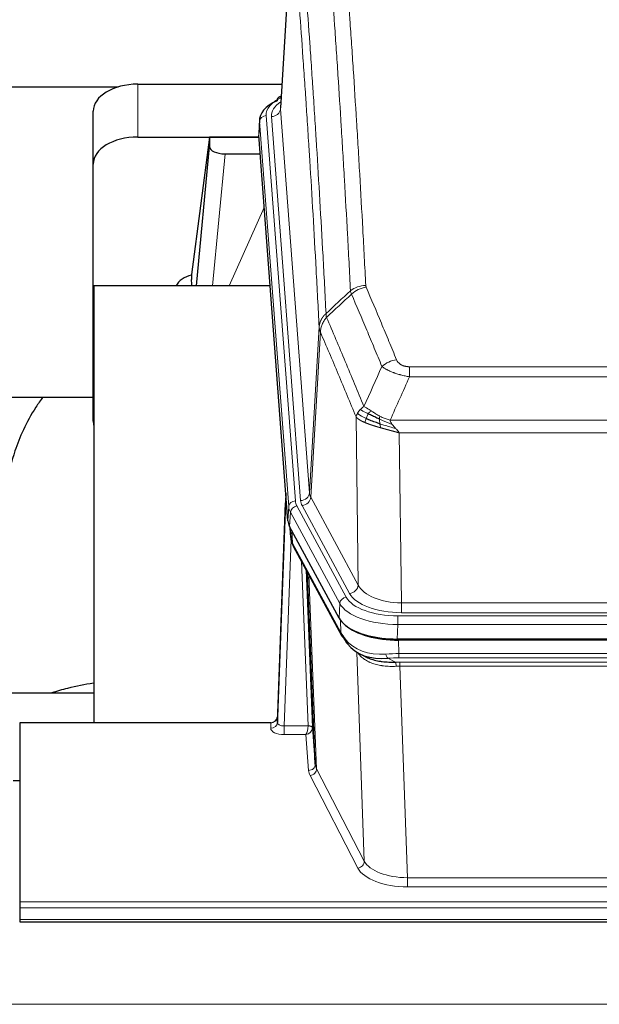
# Model space of a CAD drawing. Header units: inches. Extents: x 0 to 23760, y -13 to 16800.
# Tile 236 of 247: x 19584 to 19845, y 14336 to 14779. Entities that reach past the tile are written whole.
import ezdxf

# ---------------------------------------------------------------- set-up
doc = ezdxf.new("R2010")
doc.units = ezdxf.units.IN
doc.layers.add('254', color=7, linetype='Continuous', true_color=0xffffff)

msp = doc.modelspace()

# ---------------------------------------------------------------- linework, layer by layer
at = {"layer": '254', "color": 2, "linetype": 'Continuous', "lineweight": 25}
for p, q in [((19706.979, 14825.74), (19701.728, 14739.104)), ((19462.636, 14748.499), (19628.82, 14748.499)), ((19637.55, 14749.703), (19702.371, 14749.703)), ((19702.04, 14744.247), (19701.097, 14743.811)), ((19617.55, 14713.727), (19617.55, 14737.529)), ((19692.349, 14733.753), (19691.969, 14727.471)), ((19637.55, 14725.901), (19692.035, 14725.901)), ((19669.86, 14725.811), (19661.812, 14664.026)), ((19692.043, 14725.811), (19669.86, 14725.811)), ((19669.86, 14725.811), (19669.86, 14721.58)), ((19705.092, 14553.234), (19691.975, 14726.688)), ((19663.95, 14658.924), (19669.86, 14721.58)), ((19676.834, 14718.36), (19692.604, 14718.36)), ((19617.55, 14598.073), (19617.55, 14713.727)), ((19661.811, 14664.019), (19661.812, 14664.026)), ((19661.811, 14664.019), (19661.811, 14661.834)), ((19617.837, 14658.924), (19617.837, 14462.356)), ((19697.106, 14658.924), (19617.837, 14658.924)), ((19545.799, 14608.845), (19617.544, 14608.845)), ((19704.156, 14565.615), (19700.398, 14464.977)), ((19700.387, 14462.44), (19704.076, 14561.222)), ((19728.131, 14509.442), (19705.877, 14550.657)), ((19706.005, 14550.42), (19706.368, 14545.618)), ((19706.361, 14545.731), (19706.191, 14550.075)), ((19706.361, 14545.731), (19706.368, 14545.618)), ((19707.506, 14541.822), (19729.253, 14501.547)), ((19717.412, 14443.611), (19713.985, 14529.822)), ((19970.7, 14500.004), (19754.293, 14500.004)), ((19970.108, 14499.522), (19754.885, 14499.522)), ((19737.394, 14493.37), (19740.138, 14491.984)), ((19617.834, 14475.695), (19545.838, 14475.695)), ((19700.398, 14464.977), (19700.387, 14462.44)), ((19584.497, 14462.355), (19584.497, 14381.72)), ((19697.399, 14462.355), (19584.497, 14462.355)), ((19716.184, 14460.229), (19717.412, 14443.611)), ((19584.497, 14436.157), (19581.497, 14436.157)), ((19584.497, 14381.72), (19584.497, 14378.986)), ((19584.497, 14378.986), (19584.497, 14373.738)), ((19584.497, 14373.738), (19584.497, 14372.723)), ((19584.497, 14372.723), (20141.497, 14372.723))]:
    msp.add_line(p, q, dxfattribs=at)
at = {"layer": '254', "color": 110, "linetype": 'Continuous', "lineweight": 13}
for p, q in [((19706.981, 14825.118), (19701.733, 14738.529)), ((19637.55, 14725.901), (19637.55, 14749.703)), ((19701.733, 14738.529), (19714.799, 14565.756)), ((19695.349, 14735.537), (19708.46, 14562.177)), ((19697.741, 14735.102), (19710.807, 14562.329)), ((19692.355, 14732.967), (19691.975, 14726.688)), ((19705.466, 14559.607), (19692.355, 14732.967)), ((19676.834, 14718.36), (19671.227, 14658.924)), ((19678.639, 14658.924), (19694.435, 14694.147)), ((19714.799, 14565.756), (19719.176, 14640.432)), ((19719.732, 14638.098), (19715.38, 14563.846)), ((19759.825, 14622.551), (19965.168, 14622.551)), ((19759.825, 14617.988), (19759.825, 14622.551)), ((19965.168, 14617.988), (19759.825, 14617.988)), ((19736.732, 14524.303), (19735.775, 14599.954)), ((19751.094, 14598.508), (19973.899, 14598.508)), ((19969.787, 14592.764), (19755.207, 14592.764)), ((19755.207, 14592.764), (19756.175, 14516.268)), ((19715.38, 14563.846), (19736.732, 14524.303)), ((19705.092, 14553.234), (19705.466, 14559.607)), ((19706.25, 14557.029), (19705.877, 14550.657)), ((19728.424, 14515.964), (19706.25, 14557.029)), ((19709.157, 14559.886), (19731.331, 14518.82)), ((19732.856, 14520.495), (19711.505, 14560.038)), ((19706.007, 14550.415), (19706.361, 14545.731)), ((19706.928, 14548.71), (19707.146, 14543.152)), ((19706.511, 14544.76), (19703.38, 14460.908)), ((19707.146, 14543.152), (19728.894, 14502.877)), ((19714.186, 14460.995), (19711.164, 14535.047)), ((19713.291, 14531.107), (19716.184, 14460.229)), ((19714.53, 14528.812), (19717.998, 14441.601)), ((19728.131, 14509.442), (19728.424, 14515.964)), ((19756.175, 14516.268), (19968.818, 14516.268)), ((19756.175, 14511.854), (19756.175, 14516.268)), ((19728.894, 14502.877), (19728.717, 14508.512)), ((19754.586, 14510.431), (19970.407, 14510.431)), ((19754.586, 14506.525), (19754.586, 14510.431)), ((19968.818, 14511.854), (19756.175, 14511.854)), ((19754.586, 14506.525), (19754.293, 14500.004)), ((19970.407, 14506.525), (19754.586, 14506.525)), ((19754.885, 14499.522), (19755.076, 14493.431)), ((19739.483, 14399.986), (19736.047, 14494.126)), ((19750.052, 14491.337), (19753.505, 14489.592)), ((19755.076, 14491.566), (19755.076, 14493.431)), ((19755.076, 14493.431), (19969.917, 14493.431)), ((19969.917, 14491.566), (19755.076, 14491.566)), ((19755.418, 14487.758), (19755.418, 14489.623)), ((19755.418, 14489.623), (19969.575, 14489.623)), ((19755.418, 14487.758), (19758.892, 14392.582)), ((19969.575, 14487.758), (19755.418, 14487.758)), ((19697.389, 14459.907), (19697.399, 14462.355)), ((19703.38, 14460.908), (19703.38, 14456.993)), ((19703.38, 14460.908), (19714.185, 14460.908)), ((19703.38, 14456.993), (19713.222, 14456.993)), ((19714.416, 14440.845), (19713.222, 14456.993)), ((19717.998, 14441.601), (19739.483, 14399.986)), ((19736.574, 14396.923), (19715.089, 14438.538)), ((19758.892, 14392.582), (19966.102, 14392.582)), ((19758.892, 14392.582), (19758.892, 14388.481)), ((19966.102, 14388.481), (19758.892, 14388.481)), ((19584.497, 14381.72), (20141.497, 14381.72)), ((19584.497, 14378.986), (20141.497, 14378.986)), ((19584.497, 14373.738), (20141.497, 14373.738)), ((15118.997, 14335.609), (20343.997, 14335.609))]:
    msp.add_line(p, q, dxfattribs=at)
at = {"layer": '254', "color": 2, "linetype": 'Continuous', "lineweight": 25}
for centre, major_axis, ratio, start_param, end_param in [((19637.55, 14737.529), (-20, 0), 0.608706, 4.712389, 6.2831853), ((19702.354, 14741.087), (1.258, -2.724), 0.6272114, 3.1415983, 4.0254232), ((19719.369, 14733.25), (-27.03, 0.194), 0.4633579, 5.502135, 6.3212481), ((19637.55, 14713.727), (-20, 0), 0.608706, 4.712389, 6.2831853), ((19676.887, 14721.605), (7.027, 0.031), 0.4617281, 3.1395348, 4.7027345), ((19664.691, 14656.845), (10.208, 0), 0.7029015, 1.8567446, 2.8477011), ((19664.691, 14465.451), (-10.152, 515.136), 0.0020796, 5.0973651, 5.1034691), ((19637.55, 14598.073), (-20, 0), 0.608706, 0, 0.1694742), ((19732.113, 14553.673), (27.037, 0.006), 0.4611335, 3.1763491, 3.3855005), ((19734.156, 14525.943), (-27.174, 22.247), 0.2659529, 0.2482944, 0.2802745), ((19733.006, 14555.219), (26.161, 11.46), 0.4493681, 3.0159633, 3.1613144), ((19710.859, 14544.043), (3.584, 1.776), 0.8816114, 2.7716102, 3.1419462), ((19754.351, 14512.488), (27.023, 0.034), 0.4619935, 3.3853572, 3.670307), ((19754.911, 14511.997), (27.01, 0.015), 0.4618579, 3.6271853, 4.7111791), ((19754.351, 14512.488), (27.023, 0.034), 0.4619935, 3.670307, 4.7096668), ((19755.725, 14485.997), (-27.355, 20.182), 0.1876908, 0.3765826, 0.5974134), ((19732.773, 14503.447), (3.52, 1.9), 0.8606628, 3.1415888, 3.5094104), ((19753.029, 14483.135), (-23.434, 19.972), 0.1471226, 0.3626514, 0.5834823), ((19734.549, 14500.765), (3.195, 2.407), 0.6715965, 2.6043549, 3.391291), ((19754.822, 14514.815), (23.359, 16.381), 0.7286412, 3.1732971, 4.057134), ((19697.4, 14465.068), (3, 0.002), 0.9042699, 4.7116987, 6.2488686)]:
    msp.add_ellipse(centre, major_axis=major_axis, ratio=ratio, start_param=start_param, end_param=end_param, dxfattribs=at)
at = {"layer": '254', "color": 110, "linetype": 'Continuous', "lineweight": 13}
for centre, major_axis, ratio, start_param, end_param in [((19719.369, 14735.911), (-24.034, 0.016), 0.461198, 5.4992389, 6.318352), ((19702.354, 14741.087), (1.258, -2.724), 0.6272114, 2.6666598, 3.1415983), ((19721.76, 14735.476), (-24.034, 0.016), 0.461198, 5.6862399, 6.318352), ((19697.741, 14738.65), (3.989, 0.302), 0.8864705, 4.6454478, 6.1638843), ((19695.349, 14732.876), (2.991, 0.226), 0.8864705, 1.5038552, 3.0222916), ((19740.13, 14650.803), (-9.987, -0.512), 0.8285973, 4.6699673, 5.4273767), ((19740.317, 14650.011), (-9.188, -3.948), 0.8056434, 4.3791539, 5.1247913), ((19753.978, 14617.549), (-9.245, -3.812), 0.7933159, 4.3962573, 5.1392153), ((19710.807, 14565.877), (3.989, 0.302), 0.8864705, 4.6454478, 6.1638843), ((19734.825, 14566.267), (20.038, 0.241), 0.4621297, 3.1708089, 3.3799603), ((19704.076, 14559.069), (0.214, 6.443), 0.0117452, 0.5090713, 1.2305416), ((19707.074, 14561.131), (2.998, -0.112), 0.4302668, 3.1576572, 3.7226285), ((19708.46, 14559.516), (2.991, 0.226), 0.8864705, 1.5038552, 3.0222916), ((19732.478, 14562.567), (24.033, 0.005), 0.4611335, 3.1763491, 3.3855005), ((19734.825, 14562.719), (24.033, 0.005), 0.4611335, 3.1763491, 3.3855005), ((19711.505, 14563.586), (3.52, 1.9), 0.8606628, 4.2773553, 5.7957917), ((19732.478, 14559.906), (-27.028, 0.171), 0.4605352, 0.0378207, 0.2469722), ((19709.157, 14557.225), (2.64, 1.425), 0.8606628, 1.1357626, 2.6541991), ((19734.156, 14525.943), (-27.538, 20.422), 0.1820487, 0.3394763, 0.3714566), ((19711.025, 14543.722), (3.52, 1.9), 0.8606628, 2.7414655, 3.1415888), ((19732.856, 14524.043), (3.52, 1.9), 0.8606628, 4.2773553, 5.7957917), ((19756.096, 14526.875), (-20.002, 0.126), 0.5302672, 0.2567917, 1.5781041), ((19731.331, 14516.159), (2.64, 1.425), 0.8606628, 1.1357626, 2.6541991), ((19754.638, 14521.528), (24.02, 0.03), 0.4619935, 3.3853572, 4.7096668), ((19756.096, 14523.327), (-24.002, 0.049), 0.477994, 0.2537759, 1.5750883), ((19754.638, 14518.867), (-27.018, 0.111), 0.4567867, 0.246464, 1.5707737), ((19732.773, 14503.447), (3.52, 1.9), 0.8606628, 2.7414655, 3.1415888), ((19754.822, 14514.815), (25.329, 12.681), 0.6929209, 3.2824386, 4.1662755), ((19755.725, 14485.997), (-27.015, 0.091), 0.2751837, 4.7373543, 4.9581852), ((19750.052, 14495.173), (-0.368, 3.983), 0.2964475, 2.0527062, 2.8396422), ((19755.725, 14482.162), (-23.017, 0.318), 0.4083138, 4.7462544, 4.9670852), ((19756.207, 14479.811), (-24.025, 0.387), 0.4081206, 4.7518286, 4.8316761), ((19753.505, 14485.757), (0.131, -3.998), 0.1099517, 2.0830946, 2.8518059), ((19756.207, 14475.976), (-20.023, 0.877), 0.5868264, 4.777515, 4.8573625), ((19703.392, 14459.907), (6.003, 0.008), 0.4854373, 3.1388974, 4.7096937), ((19697.389, 14462.531), (-3, 0.013), 0.8746179, 1.5745081, 3.1116779), ((19703.392, 14462.531), (3.004, 0.138), 0.5390598, 3.1127167, 4.683513), ((19713.222, 14459.617), (0.506, 2.997), 0.2740591, 3.694004, 5.2037138), ((19713.222, 14459.617), (2.669, 1.608), 0.8008031, 4.262859, 5.7725688), ((19713.186, 14460.964), (-1.001, 0.011), 0.9036677, 3.0924533, 3.1882188), ((19714.185, 14460.047), (1.996, -0.13), 0.4297663, 0.0674602, 1.5988341), ((19714.186, 14460.134), (1.998, 0.082), 0.4302193, 0.0160628, 1.553239), ((19713.186, 14460.103), (2.996, 0.15), 0.8842154, 6.1784611, 6.2742266), ((19714.416, 14443.468), (-2.992, -0.221), 0.8740585, 1.5062672, 3.1117425), ((19715.089, 14441.161), (-2.666, -1.376), 0.8484453, 1.1579292, 2.76165), ((19737.415, 14443.866), (-20.016, 0.121), 0.4848834, 0.0387668, 0.248091), ((19737.415, 14441.242), (-23.014, 0.002), 0.4845187, 0.0358431, 0.2451673), ((19736.574, 14399.547), (-2.666, -1.376), 0.8484453, 1.1579292, 2.76165), ((19758.898, 14399.632), (23.012, 0.004), 0.4845836, 3.3866449, 4.7120269), ((19758.898, 14402.256), (-20.013, 0.104), 0.483363, 0.2476114, 1.5729934)]:
    msp.add_ellipse(centre, major_axis=major_axis, ratio=ratio, start_param=start_param, end_param=end_param, dxfattribs=at)
for points, knots in [([(19728.171, 14841.744), (19728.729, 14835.124), (19729.829, 14821.634), (19731.437, 14800.649), (19732.479, 14786.16), (19733.25, 14775.106), (19733.632, 14769.532), (19734.011, 14763.887), (19734.262, 14760.109), (19734.387, 14758.211), (19735.011, 14748.687), (19735.502, 14740.945), (19736.227, 14729.15), (19736.467, 14725.189), (19736.943, 14717.206), (19737.179, 14713.185), (19737.881, 14701.032), (19738.802, 14684.59), (19739.692, 14667.671), (19740.13, 14659.092)], [0, 0, 0, 0, 0.125, 0.25, 0.375, 0.375, 0.4375, 0.46875, 0.46875, 0.5, 0.5, 0.625, 0.625, 0.6875, 0.6875, 0.75, 0.75, 0.875, 1, 1, 1, 1]), ([(19733.262, 14656.716), (19732.824, 14665.285), (19731.932, 14682.183), (19731.01, 14698.606), (19730.307, 14710.745), (19730.071, 14714.761), (19729.595, 14722.734), (19729.355, 14726.691), (19728.628, 14738.473), (19728.136, 14746.205), (19727.512, 14755.719), (19727.387, 14757.613), (19727.135, 14761.388), (19726.756, 14767.025), (19726.373, 14772.593), (19725.602, 14783.635), (19724.558, 14798.107), (19722.948, 14819.068), (19721.846, 14832.542), (19721.288, 14839.155)], [0, 0, 0, 0, 0.125, 0.25, 0.25, 0.3125, 0.3125, 0.375, 0.375, 0.5, 0.5, 0.53125, 0.53125, 0.5625, 0.625, 0.625, 0.75, 0.875, 1, 1, 1, 1]), ([(19710.036, 14831.734), (19710.608, 14825.043), (19711.735, 14811.401), (19713.38, 14790.159), (19714.447, 14775.48), (19715.235, 14764.276), (19715.626, 14758.626), (19716.078, 14751.949), (19716.27, 14749.069), (19716.398, 14747.145), (19716.462, 14746.181), (19716.781, 14741.351), (19717.161, 14735.508), (19717.599, 14728.607), (19717.785, 14725.632), (19717.909, 14723.645), (19717.971, 14722.65), (19718.527, 14713.672), (19719.5, 14697.464), (19720.911, 14672.412), (19721.819, 14655.216), (19722.265, 14646.494)], [0, 0, 0, 0, 0.125, 0.25, 0.375, 0.375, 0.4375, 0.46875, 0.484375, 0.484375, 0.5, 0.5, 0.5625, 0.59375, 0.609375, 0.609375, 0.625, 0.625, 0.75, 0.875, 1, 1, 1, 1]), ([(19719.176, 14640.432), (19718.731, 14649.126), (19717.825, 14666.268), (19716.418, 14691.242), (19715.448, 14707.4), (19714.894, 14716.351), (19714.832, 14717.343), (19714.708, 14719.324), (19714.522, 14722.29), (19714.086, 14729.17), (19713.707, 14734.995), (19713.389, 14739.811), (19713.325, 14740.772), (19713.198, 14742.69), (19713.006, 14745.562), (19712.555, 14752.219), (19712.165, 14757.853), (19711.379, 14769.023), (19710.316, 14783.66), (19708.675, 14804.841), (19707.551, 14818.445), (19706.981, 14825.118)], [0, 0, 0, 0, 0.125, 0.25, 0.375, 0.375, 0.390625, 0.390625, 0.40625, 0.4375, 0.5, 0.5, 0.515625, 0.515625, 0.53125, 0.5625, 0.625, 0.625, 0.75, 0.875, 1, 1, 1, 1]), ([(19740.317, 14658.297), (19740.261, 14658.428), (19740.218, 14658.56), (19740.155, 14658.825), (19740.136, 14658.958), (19740.13, 14659.092)], [0, 0, 0, 0, 0.5, 0.5, 1, 1, 1, 1]), ([(19740.317, 14658.297), (19742.603, 14652.957), (19744.884, 14647.57), (19748.299, 14639.422), (19749.437, 14636.694), (19751.709, 14631.217), (19752.844, 14628.467), (19753.978, 14625.705)], [0, 0, 0, 0, 0.5, 0.5, 0.75, 0.75, 1, 1, 1, 1]), ([(19747.398, 14622.648), (19746.263, 14625.406), (19745.126, 14628.154), (19742.851, 14633.627), (19741.712, 14636.352), (19738.293, 14644.493), (19736.009, 14649.874), (19733.721, 14655.211)], [0, 0, 0, 0, 0.25, 0.25, 0.5, 0.5, 1, 1, 1, 1]), ([(19719.176, 14640.432), (19719.177, 14640.447), (19719.179, 14640.477), (19719.182, 14640.522), (19719.185, 14640.567), (19719.189, 14640.611), (19719.192, 14640.656), (19719.196, 14640.701), (19719.201, 14640.746), (19719.205, 14640.791), (19719.21, 14640.835), (19719.215, 14640.88), (19719.221, 14640.925), (19719.226, 14640.969), (19719.232, 14641.014), (19719.238, 14641.059), (19719.244, 14641.103), (19719.251, 14641.148), (19719.258, 14641.192), (19719.265, 14641.237), (19719.272, 14641.281), (19719.28, 14641.326), (19719.288, 14641.37), (19719.296, 14641.415), (19719.304, 14641.459), (19719.313, 14641.503), (19719.322, 14641.548), (19719.331, 14641.592), (19719.34, 14641.636), (19719.35, 14641.68), (19719.36, 14641.724), (19719.37, 14641.768), (19719.38, 14641.813), (19719.391, 14641.857), (19719.402, 14641.901), (19719.413, 14641.944), (19719.424, 14641.988), (19719.436, 14642.032), (19719.448, 14642.076), (19719.46, 14642.12), (19719.472, 14642.163), (19719.485, 14642.207), (19719.498, 14642.251), (19719.511, 14642.294), (19719.524, 14642.338), (19719.538, 14642.381), (19719.552, 14642.424), (19719.566, 14642.468), (19719.58, 14642.511), (19719.595, 14642.554), (19719.61, 14642.597), (19719.625, 14642.64), (19719.64, 14642.683), (19719.655, 14642.726), (19719.671, 14642.769), (19719.687, 14642.812), (19719.704, 14642.855), (19719.72, 14642.897), (19719.737, 14642.94), (19719.754, 14642.983), (19719.771, 14643.025), (19719.789, 14643.067), (19719.806, 14643.11), (19719.824, 14643.152), (19719.842, 14643.194), (19719.861, 14643.236), (19719.879, 14643.278), (19719.898, 14643.32), (19719.918, 14643.362), (19719.937, 14643.404), (19719.957, 14643.446), (19719.976, 14643.487), (19719.996, 14643.529), (19720.017, 14643.57), (19720.037, 14643.612), (19720.058, 14643.653), (19720.085, 14643.706), (19720.119, 14643.771), (19720.16, 14643.848), (19720.201, 14643.925), (19720.244, 14644.001), (19720.287, 14644.077), (19720.331, 14644.152), (19720.376, 14644.227), (19720.421, 14644.302), (19720.468, 14644.377), (19720.515, 14644.451), (19720.563, 14644.525), (19720.612, 14644.599), (19720.661, 14644.672), (19720.711, 14644.745), (19720.762, 14644.817), (19720.814, 14644.889), (19720.866, 14644.961), (19720.919, 14645.032), (19720.973, 14645.103), (19721.028, 14645.174), (19721.083, 14645.244), (19721.139, 14645.314), (19721.196, 14645.383), (19721.254, 14645.452), (19721.312, 14645.521), (19721.371, 14645.589), (19721.43, 14645.656), (19721.491, 14645.724), (19721.551, 14645.79), (19721.613, 14645.857), (19721.675, 14645.923), (19721.738, 14645.988), (19721.802, 14646.053), (19721.866, 14646.117), (19721.931, 14646.181), (19721.997, 14646.245), (19722.063, 14646.308), (19722.13, 14646.37), (19722.197, 14646.432), (19722.243, 14646.473), (19722.265, 14646.494)], [0, 0, 0, 0, 0.0066687, 0.0133374, 0.0200061, 0.0266746, 0.0333432, 0.0400116, 0.0466801, 0.0533484, 0.0600168, 0.066685, 0.0733532, 0.0800214, 0.0866895, 0.0933575, 0.1000255, 0.1066935, 0.1133614, 0.1200292, 0.126697, 0.1333647, 0.1400324, 0.1467001, 0.1533676, 0.1600352, 0.1667026, 0.1733701, 0.1800374, 0.1867047, 0.193372, 0.2000392, 0.2067064, 0.2133735, 0.2200405, 0.2267075, 0.2333745, 0.2400414, 0.2467082, 0.253375, 0.2600418, 0.2667085, 0.2733751, 0.2800417, 0.2867082, 0.2933747, 0.3000412, 0.3067075, 0.3133739, 0.3200401, 0.3267064, 0.3333725, 0.3400387, 0.3467047, 0.3533708, 0.3600367, 0.3667026, 0.3733685, 0.3800343, 0.3867001, 0.3933658, 0.4000315, 0.4066971, 0.4133626, 0.4200281, 0.4266936, 0.433359, 0.4400243, 0.4466896, 0.4533549, 0.4600201, 0.4666852, 0.4733503, 0.4800154, 0.4866804, 0.4933453, 0.5000102, 0.5125098, 0.5250093, 0.5375088, 0.5500082, 0.5625077, 0.5750071, 0.5875066, 0.600006, 0.6125054, 0.6250049, 0.6375043, 0.6500037, 0.6625032, 0.6750026, 0.6875021, 0.7000016, 0.7125011, 0.7250006, 0.7375001, 0.7499997, 0.7624993, 0.7749989, 0.7874985, 0.7999982, 0.812498, 0.8249977, 0.8374975, 0.8499974, 0.8624973, 0.8749972, 0.8874972, 0.8999973, 0.9124974, 0.9249976, 0.9374978, 0.9499981, 0.9624985, 0.9749989, 0.9874994, 1, 1, 1, 1]), ([(19722.477, 14644.757), (19722.402, 14645.051), (19722.36, 14645.353), (19722.302, 14645.943), (19722.286, 14646.23), (19722.265, 14646.494)], [0, 0, 0, 0, 0.5, 0.5, 1, 1, 1, 1]), ([(19719.732, 14638.098), (19719.753, 14638.682), (19719.831, 14639.269), (19720.095, 14640.436), (19720.281, 14641.015), (19720.752, 14642.147), (19721.037, 14642.699), (19721.696, 14643.763), (19722.069, 14644.274), (19722.477, 14644.757)], [0, 0, 0, 0, 0.25, 0.25, 0.5, 0.5, 0.75, 0.75, 1, 1, 1, 1]), ([(19722.477, 14644.757), (19725.299, 14638.201), (19728.115, 14631.577), (19732.329, 14621.538), (19733.732, 14618.174), (19736.534, 14611.412), (19737.933, 14608.015), (19739.331, 14604.6)], [0, 0, 0, 0, 0.5, 0.5, 0.75, 0.75, 1, 1, 1, 1]), ([(19719.732, 14638.098), (19719.727, 14638.111), (19719.717, 14638.136), (19719.702, 14638.174), (19719.687, 14638.213), (19719.671, 14638.253), (19719.656, 14638.293), (19719.641, 14638.333), (19719.625, 14638.375), (19719.61, 14638.416), (19719.594, 14638.459), (19719.579, 14638.502), (19719.564, 14638.546), (19719.548, 14638.59), (19719.533, 14638.635), (19719.518, 14638.681), (19719.503, 14638.727), (19719.488, 14638.774), (19719.473, 14638.821), (19719.458, 14638.87), (19719.444, 14638.918), (19719.429, 14638.968), (19719.415, 14639.018), (19719.401, 14639.068), (19719.387, 14639.119), (19719.373, 14639.171), (19719.36, 14639.224), (19719.339, 14639.308), (19719.313, 14639.42), (19719.285, 14639.557), (19719.261, 14639.684), (19719.242, 14639.802), (19719.226, 14639.909), (19719.213, 14640.006), (19719.203, 14640.093), (19719.195, 14640.17), (19719.189, 14640.237), (19719.185, 14640.294), (19719.181, 14640.341), (19719.179, 14640.378), (19719.177, 14640.405), (19719.176, 14640.422), (19719.176, 14640.43), (19719.176, 14640.432)], [0, 0, 0, 0, 0.0155037, 0.0313049, 0.0474035, 0.0637997, 0.0804935, 0.097485, 0.1147743, 0.1323613, 0.1502462, 0.1684289, 0.1869096, 0.2056883, 0.224765, 0.2441397, 0.2638126, 0.2837835, 0.3040527, 0.32462, 0.3454856, 0.3666494, 0.3881116, 0.409872, 0.4319308, 0.454288, 0.4769435, 0.4998975, 0.5635611, 0.6228928, 0.6778927, 0.7285606, 0.7748966, 0.8169007, 0.8545729, 0.8879131, 0.9169214, 0.9415977, 0.9619421, 0.9779545, 0.989635, 0.9969835, 1, 1, 1, 1]), ([(19735.775, 14599.954), (19734.444, 14603.195), (19733.112, 14606.42), (19730.444, 14612.84), (19729.108, 14616.034), (19725.098, 14625.571), (19722.418, 14631.866), (19719.732, 14638.098)], [0, 0, 0, 0, 0.25, 0.25, 0.5, 0.5, 1, 1, 1, 1]), ([(19759.825, 14622.551), (19759.643, 14622.551), (19759.46, 14622.556), (19759.097, 14622.574), (19758.917, 14622.588), (19758.561, 14622.627), (19758.386, 14622.651), (19758.039, 14622.709), (19757.868, 14622.744), (19757.657, 14622.794), (19757.615, 14622.804), (19757.532, 14622.825), (19757.407, 14622.858), (19757.286, 14622.894), (19757.047, 14622.969), (19756.739, 14623.078), (19756.452, 14623.205), (19756.279, 14623.29), (19756.244, 14623.307), (19756.176, 14623.342), (19756.143, 14623.36), (19756.043, 14623.415), (19755.978, 14623.452), (19755.788, 14623.565), (19755.669, 14623.643), (19755.442, 14623.806), (19755.335, 14623.889), (19755.132, 14624.062), (19755.037, 14624.151), (19754.924, 14624.265), (19754.902, 14624.288), (19754.858, 14624.334), (19754.836, 14624.358), (19754.772, 14624.427), (19754.731, 14624.474), (19754.613, 14624.616), (19754.539, 14624.712), (19754.402, 14624.905), (19754.339, 14625.003), (19754.162, 14625.299), (19754.062, 14625.501), (19753.978, 14625.705)], [0, 0, 0, 0, 0.0625, 0.0625, 0.125, 0.125, 0.1875, 0.1875, 0.25, 0.25, 0.265625, 0.265625, 0.28125, 0.3125, 0.3125, 0.375, 0.4375, 0.4375, 0.453125, 0.453125, 0.46875, 0.46875, 0.5, 0.5, 0.5625, 0.5625, 0.625, 0.625, 0.6875, 0.6875, 0.703125, 0.703125, 0.71875, 0.71875, 0.75, 0.75, 0.8125, 0.8125, 0.875, 0.875, 1, 1, 1, 1]), ([(19759.825, 14617.988), (19759.491, 14618.048), (19759.157, 14618.112), (19758.494, 14618.245), (19758.166, 14618.315), (19757.19, 14618.532), (19756.553, 14618.688), (19755.85, 14618.877), (19755.772, 14618.898), (19755.616, 14618.941), (19755.539, 14618.962), (19755.307, 14619.027), (19755.155, 14619.071), (19754.7, 14619.205), (19754.105, 14619.388), (19753.532, 14619.579), (19753.111, 14619.726), (19752.903, 14619.801), (19752.697, 14619.876), (19752.561, 14619.927), (19752.493, 14619.953), (19751.887, 14620.183), (19751.379, 14620.393), (19750.66, 14620.717), (19750.428, 14620.826), (19750.089, 14620.992), (19749.978, 14621.048), (19749.76, 14621.159), (19749.652, 14621.216), (19749.125, 14621.498), (19748.737, 14621.725), (19748.022, 14622.184), (19747.696, 14622.415), (19747.398, 14622.648)], [0, 0, 0, 0, 0.0625, 0.0625, 0.125, 0.125, 0.25, 0.25, 0.265625, 0.265625, 0.28125, 0.28125, 0.3125, 0.3125, 0.375, 0.4375, 0.4375, 0.46875, 0.484375, 0.484375, 0.5, 0.5, 0.625, 0.625, 0.6875, 0.6875, 0.71875, 0.71875, 0.75, 0.75, 0.875, 0.875, 1, 1, 1, 1]), ([(19735.775, 14599.954), (19735.832, 14600.24), (19735.914, 14600.527), (19736.127, 14601.1), (19736.259, 14601.385), (19736.414, 14601.667)], [0, 0, 0, 0, 0.5, 0.5, 1, 1, 1, 1]), ([(19736.414, 14601.667), (19736.57, 14601.942), (19736.75, 14602.214), (19737.154, 14602.745), (19737.379, 14603.004), (19737.624, 14603.255)], [0, 0, 0, 0, 0.5, 0.5, 1, 1, 1, 1]), ([(19740.297, 14599.251), (19739.862, 14599.455), (19739.452, 14599.659), (19737.922, 14600.474), (19737.026, 14601.083), (19736.414, 14601.667)], [0, 0, 0, 0, 0.25, 0.25, 1, 1, 1, 1]), ([(19737.624, 14603.255), (19737.87, 14603.499), (19738.136, 14603.735), (19738.707, 14604.184), (19739.011, 14604.398), (19739.331, 14604.6)], [0, 0, 0, 0, 0.5, 0.5, 1, 1, 1, 1]), ([(19741.282, 14601.324), (19740.911, 14601.512), (19740.554, 14601.694), (19739.194, 14602.4), (19738.323, 14602.872), (19737.624, 14603.255)], [0, 0, 0, 0, 0.25, 0.25, 1, 1, 1, 1]), ([(19742.507, 14602.704), (19742.208, 14602.898), (19741.917, 14603.086), (19740.791, 14603.807), (19740.024, 14604.272), (19739.331, 14604.6)], [0, 0, 0, 0, 0.25, 0.25, 1, 1, 1, 1]), ([(19740.297, 14599.251), (19740.327, 14599.339), (19740.36, 14599.428), (19740.494, 14599.786), (19740.607, 14600.056), (19740.857, 14600.585), (19740.993, 14600.843), (19741.184, 14601.167), (19741.233, 14601.247), (19741.282, 14601.324)], [0, 0, 0, 0, 0.125, 0.125, 0.5, 0.5, 0.875, 0.875, 1, 1, 1, 1]), ([(19741.282, 14601.324), (19741.381, 14601.479), (19741.482, 14601.627), (19741.739, 14601.971), (19741.897, 14602.155), (19742.207, 14602.471), (19742.361, 14602.602), (19742.507, 14602.704)], [0, 0, 0, 0, 0.25, 0.25, 0.625, 0.625, 1, 1, 1, 1]), ([(19746.476, 14600.297), (19746.296, 14600.392), (19746.117, 14600.49), (19745.41, 14600.884), (19744.895, 14601.191), (19743.901, 14601.805), (19743.422, 14602.112), (19742.808, 14602.509), (19742.656, 14602.607), (19742.507, 14602.704)], [0, 0, 0, 0, 0.125, 0.125, 0.5, 0.5, 0.875, 0.875, 1, 1, 1, 1]), ([(19739.806, 14597.405), (19739.795, 14597.41), (19739.772, 14597.42), (19739.737, 14597.435), (19739.701, 14597.45), (19739.665, 14597.466), (19739.629, 14597.481), (19739.593, 14597.497), (19739.556, 14597.513), (19739.518, 14597.529), (19739.481, 14597.545), (19739.443, 14597.562), (19739.404, 14597.579), (19739.365, 14597.596), (19739.326, 14597.614), (19739.287, 14597.631), (19739.247, 14597.649), (19739.207, 14597.667), (19739.166, 14597.685), (19739.126, 14597.704), (19739.085, 14597.723), (19739.043, 14597.742), (19739.002, 14597.761), (19738.96, 14597.78), (19738.918, 14597.8), (19738.875, 14597.82), (19738.832, 14597.84), (19738.79, 14597.861), (19738.746, 14597.881), (19738.703, 14597.902), (19738.659, 14597.923), (19738.615, 14597.945), (19738.571, 14597.966), (19738.527, 14597.988), (19738.483, 14598.011), (19738.438, 14598.033), (19738.393, 14598.056), (19738.348, 14598.079), (19738.303, 14598.102), (19738.258, 14598.125), (19738.212, 14598.149), (19738.167, 14598.173), (19738.121, 14598.197), (19738.075, 14598.222), (19738.03, 14598.246), (19737.984, 14598.271), (19737.938, 14598.297), (19737.892, 14598.322), (19737.845, 14598.348), (19737.799, 14598.374), (19737.753, 14598.4), (19737.707, 14598.427), (19737.661, 14598.454), (19737.614, 14598.481), (19737.568, 14598.508), (19737.522, 14598.536), (19737.476, 14598.564), (19737.43, 14598.592), (19737.384, 14598.621), (19737.338, 14598.649), (19737.292, 14598.678), (19737.246, 14598.708), (19737.2, 14598.737), (19737.155, 14598.767), (19737.109, 14598.797), (19737.064, 14598.828), (19737.019, 14598.859), (19736.974, 14598.89), (19736.929, 14598.921), (19736.884, 14598.952), (19736.84, 14598.984), (19736.796, 14599.016), (19736.752, 14599.049), (19736.708, 14599.082), (19736.665, 14599.115), (19736.622, 14599.148), (19736.579, 14599.181), (19736.536, 14599.215), (19736.494, 14599.249), (19736.452, 14599.284), (19736.411, 14599.319), (19736.37, 14599.354), (19736.329, 14599.389), (19736.289, 14599.425), (19736.249, 14599.46), (19736.209, 14599.497), (19736.17, 14599.533), (19736.131, 14599.57), (19736.093, 14599.607), (19736.056, 14599.644), (19736.019, 14599.682), (19735.982, 14599.72), (19735.946, 14599.758), (19735.91, 14599.797), (19735.876, 14599.836), (19735.841, 14599.875), (19735.807, 14599.914), (19735.786, 14599.941), (19735.775, 14599.954)], [0, 0, 0, 0, 0.0060657, 0.012223, 0.0184718, 0.0248123, 0.0312443, 0.0377679, 0.0443831, 0.0510899, 0.0578883, 0.0647782, 0.0717598, 0.0788329, 0.0859977, 0.093254, 0.1006019, 0.1080414, 0.1155725, 0.1231952, 0.1309095, 0.1387154, 0.1466129, 0.1546019, 0.1626826, 0.1708549, 0.1791188, 0.1874742, 0.1959213, 0.20446, 0.2130903, 0.2218121, 0.2306256, 0.2395307, 0.2485274, 0.2576156, 0.2667955, 0.276067, 0.2854301, 0.2948848, 0.3044311, 0.314069, 0.3237985, 0.3336196, 0.3435324, 0.3535367, 0.3636326, 0.3738202, 0.3840993, 0.3944701, 0.4049324, 0.4154864, 0.426132, 0.4368691, 0.4476979, 0.4586183, 0.4696303, 0.480734, 0.4919292, 0.503216, 0.5145945, 0.5260645, 0.5376262, 0.5492795, 0.5610244, 0.5728609, 0.584789, 0.5968087, 0.60892, 0.621123, 0.6334175, 0.6458037, 0.6582815, 0.6708509, 0.6835119, 0.6962645, 0.7091087, 0.7220445, 0.735072, 0.748191, 0.7614017, 0.774704, 0.7880979, 0.8015834, 0.8151605, 0.8288293, 0.8425896, 0.8564416, 0.8703852, 0.8844204, 0.8985472, 0.9127656, 0.9270756, 0.9414773, 0.9559705, 0.9705554, 0.9852319, 1, 1, 1, 1]), ([(19739.806, 14597.405), (19739.842, 14597.586), (19739.885, 14597.791), (19739.99, 14598.237), (19740.053, 14598.478), (19740.179, 14598.9), (19740.235, 14599.074), (19740.297, 14599.251)], [0, 0, 0, 0, 0.375, 0.375, 0.75, 0.75, 1, 1, 1, 1]), ([(19746.809, 14595.074), (19746.787, 14595.08), (19746.743, 14595.092), (19746.677, 14595.111), (19746.611, 14595.13), (19746.545, 14595.149), (19746.479, 14595.168), (19746.413, 14595.187), (19746.347, 14595.206), (19746.28, 14595.225), (19746.214, 14595.244), (19746.148, 14595.263), (19746.081, 14595.282), (19746.015, 14595.301), (19745.948, 14595.321), (19745.882, 14595.34), (19745.815, 14595.359), (19745.748, 14595.379), (19745.682, 14595.398), (19745.615, 14595.418), (19745.548, 14595.437), (19745.481, 14595.457), (19745.414, 14595.477), (19745.347, 14595.496), (19745.28, 14595.516), (19745.214, 14595.536), (19745.147, 14595.556), (19745.08, 14595.576), (19745.012, 14595.596), (19744.945, 14595.616), (19744.878, 14595.636), (19744.811, 14595.656), (19744.744, 14595.677), (19744.677, 14595.697), (19744.61, 14595.717), (19744.543, 14595.738), (19744.476, 14595.758), (19744.409, 14595.779), (19744.342, 14595.799), (19744.274, 14595.82), (19744.207, 14595.841), (19744.14, 14595.862), (19744.073, 14595.882), (19744.006, 14595.903), (19743.939, 14595.924), (19743.872, 14595.945), (19743.805, 14595.966), (19743.738, 14595.988), (19743.671, 14596.009), (19743.604, 14596.03), (19743.537, 14596.051), (19743.47, 14596.073), (19743.404, 14596.094), (19743.337, 14596.116), (19743.27, 14596.138), (19743.203, 14596.159), (19743.137, 14596.181), (19743.07, 14596.203), (19743.004, 14596.225), (19742.937, 14596.246), (19742.871, 14596.268), (19742.804, 14596.29), (19742.738, 14596.313), (19742.672, 14596.335), (19742.606, 14596.357), (19742.539, 14596.379), (19742.473, 14596.402), (19742.407, 14596.424), (19742.342, 14596.447), (19742.276, 14596.469), (19742.21, 14596.492), (19742.144, 14596.515), (19742.079, 14596.537), (19742.013, 14596.56), (19741.948, 14596.583), (19741.883, 14596.606), (19741.818, 14596.629), (19741.753, 14596.653), (19741.688, 14596.676), (19741.623, 14596.699), (19741.558, 14596.722), (19741.494, 14596.746), (19741.429, 14596.769), (19741.365, 14596.793), (19741.301, 14596.816), (19741.237, 14596.84), (19741.173, 14596.864), (19741.109, 14596.888), (19741.045, 14596.912), (19740.982, 14596.936), (19740.918, 14596.96), (19740.855, 14596.984), (19740.792, 14597.008), (19740.729, 14597.032), (19740.666, 14597.057), (19740.604, 14597.081), (19740.541, 14597.106), (19740.479, 14597.13), (19740.417, 14597.155), (19740.355, 14597.18), (19740.293, 14597.204), (19740.232, 14597.229), (19740.17, 14597.254), (19740.109, 14597.279), (19740.048, 14597.304), (19739.987, 14597.33), (19739.927, 14597.355), (19739.866, 14597.38), (19739.826, 14597.397), (19739.806, 14597.405)], [0, 0, 0, 0, 0.0082024, 0.0164263, 0.0246716, 0.0329384, 0.0412265, 0.0495362, 0.0578672, 0.0662198, 0.0745938, 0.0829892, 0.0914062, 0.0998446, 0.1083045, 0.1167859, 0.1252887, 0.1338131, 0.1423589, 0.1509263, 0.1595151, 0.1681255, 0.1767574, 0.1854108, 0.1940858, 0.2027822, 0.2115002, 0.2202398, 0.2290008, 0.2377835, 0.2465876, 0.2554134, 0.2642606, 0.2731295, 0.2820199, 0.2909319, 0.2998654, 0.3088206, 0.3177973, 0.3267956, 0.3358154, 0.3448569, 0.35392, 0.3630047, 0.3721109, 0.3812388, 0.3903883, 0.3995594, 0.4087522, 0.4179665, 0.4272025, 0.4364601, 0.4457393, 0.4550402, 0.4643627, 0.4737069, 0.4830727, 0.4924601, 0.5018692, 0.5113, 0.5207524, 0.5302265, 0.5397222, 0.5492397, 0.5587788, 0.5683395, 0.577922, 0.5875261, 0.5971519, 0.6067994, 0.6164686, 0.6261595, 0.6358721, 0.6456064, 0.6553624, 0.6651401, 0.6749395, 0.6847606, 0.6946034, 0.704468, 0.7143542, 0.7242622, 0.734192, 0.7441434, 0.7541166, 0.7641115, 0.7741282, 0.7841666, 0.7942268, 0.8043087, 0.8144123, 0.8245377, 0.8346848, 0.8448538, 0.8550444, 0.8652568, 0.875491, 0.885747, 0.8960247, 0.9063242, 0.9166455, 0.9269886, 0.9373534, 0.9477401, 0.9581485, 0.9685787, 0.9790306, 0.9895044, 1, 1, 1, 1]), ([(19746.326, 14598.927), (19746.324, 14599.082), (19746.326, 14599.23), (19746.339, 14599.574), (19746.355, 14599.757), (19746.403, 14600.07), (19746.435, 14600.199), (19746.476, 14600.297)], [0, 0, 0, 0, 0.25, 0.25, 0.625, 0.625, 1, 1, 1, 1]), ([(19751.965, 14596.609), (19750.554, 14597.132), (19749.118, 14597.715), (19747.247, 14598.52), (19746.783, 14598.723), (19746.326, 14598.927)], [0, 0, 0, 0, 0.75, 0.75, 1, 1, 1, 1]), ([(19746.494, 14596.867), (19746.482, 14596.954), (19746.471, 14597.042), (19746.426, 14597.395), (19746.397, 14597.663), (19746.353, 14598.189), (19746.338, 14598.446), (19746.328, 14598.77), (19746.327, 14598.85), (19746.326, 14598.927)], [0, 0, 0, 0, 0.125, 0.125, 0.5, 0.5, 0.875, 0.875, 1, 1, 1, 1]), ([(19751.094, 14598.508), (19749.874, 14598.774), (19748.697, 14599.216), (19747.204, 14599.919), (19746.836, 14600.105), (19746.476, 14600.297)], [0, 0, 0, 0, 0.75, 0.75, 1, 1, 1, 1]), ([(19746.809, 14595.074), (19746.776, 14595.245), (19746.737, 14595.442), (19746.655, 14595.873), (19746.612, 14596.108), (19746.544, 14596.522), (19746.519, 14596.693), (19746.494, 14596.867)], [0, 0, 0, 0, 0.375, 0.375, 0.75, 0.75, 1, 1, 1, 1]), ([(19753.636, 14594.712), (19751.863, 14595.216), (19750.034, 14595.746), (19747.66, 14596.488), (19747.072, 14596.676), (19746.494, 14596.867)], [0, 0, 0, 0, 0.75, 0.75, 1, 1, 1, 1]), ([(19751.965, 14596.609), (19751.846, 14596.767), (19751.736, 14596.924), (19751.488, 14597.319), (19751.362, 14597.556), (19751.176, 14598.031), (19751.115, 14598.269), (19751.094, 14598.508)], [0, 0, 0, 0, 0.25, 0.25, 0.625, 0.625, 1, 1, 1, 1]), ([(19753.636, 14594.712), (19753.562, 14594.792), (19753.488, 14594.871), (19753.192, 14595.189), (19752.97, 14595.427), (19752.543, 14595.901), (19752.337, 14596.137), (19752.085, 14596.452), (19752.024, 14596.531), (19751.965, 14596.609)], [0, 0, 0, 0, 0.125, 0.125, 0.5, 0.5, 0.875, 0.875, 1, 1, 1, 1]), ([(19755.207, 14592.764), (19755.185, 14592.77), (19755.14, 14592.783), (19755.074, 14592.802), (19755.007, 14592.821), (19754.941, 14592.84), (19754.874, 14592.858), (19754.807, 14592.877), (19754.74, 14592.896), (19754.673, 14592.915), (19754.606, 14592.934), (19754.539, 14592.953), (19754.471, 14592.972), (19754.404, 14592.991), (19754.336, 14593.01), (19754.268, 14593.029), (19754.201, 14593.048), (19754.133, 14593.066), (19754.065, 14593.085), (19753.997, 14593.104), (19753.928, 14593.123), (19753.86, 14593.142), (19753.792, 14593.161), (19753.723, 14593.18), (19753.655, 14593.199), (19753.586, 14593.218), (19753.517, 14593.237), (19753.449, 14593.256), (19753.38, 14593.275), (19753.311, 14593.294), (19753.242, 14593.313), (19753.172, 14593.332), (19753.103, 14593.351), (19753.034, 14593.37), (19752.964, 14593.389), (19752.895, 14593.408), (19752.825, 14593.427), (19752.756, 14593.446), (19752.686, 14593.465), (19752.616, 14593.484), (19752.546, 14593.503), (19752.476, 14593.522), (19752.406, 14593.541), (19752.336, 14593.56), (19752.266, 14593.579), (19752.196, 14593.598), (19752.125, 14593.617), (19752.055, 14593.636), (19751.984, 14593.656), (19751.914, 14593.675), (19751.843, 14593.694), (19751.773, 14593.713), (19751.702, 14593.732), (19751.631, 14593.751), (19751.56, 14593.771), (19751.489, 14593.79), (19751.418, 14593.809), (19751.347, 14593.828), (19751.276, 14593.847), (19751.205, 14593.867), (19751.134, 14593.886), (19751.063, 14593.905), (19750.991, 14593.925), (19750.92, 14593.944), (19750.848, 14593.963), (19750.777, 14593.983), (19750.705, 14594.002), (19750.634, 14594.021), (19750.562, 14594.041), (19750.491, 14594.06), (19750.419, 14594.079), (19750.347, 14594.099), (19750.275, 14594.118), (19750.204, 14594.138), (19750.132, 14594.157), (19750.06, 14594.177), (19749.988, 14594.196), (19749.916, 14594.216), (19749.844, 14594.235), (19749.772, 14594.255), (19749.7, 14594.274), (19749.628, 14594.294), (19749.556, 14594.314), (19749.483, 14594.333), (19749.411, 14594.353), (19749.339, 14594.372), (19749.267, 14594.392), (19749.195, 14594.412), (19749.122, 14594.432), (19749.05, 14594.451), (19748.978, 14594.471), (19748.906, 14594.491), (19748.833, 14594.511), (19748.761, 14594.53), (19748.689, 14594.55), (19748.616, 14594.57), (19748.544, 14594.59), (19748.472, 14594.61), (19748.399, 14594.63), (19748.327, 14594.65), (19748.254, 14594.67), (19748.182, 14594.69), (19748.11, 14594.71), (19748.037, 14594.73), (19747.965, 14594.75), (19747.893, 14594.77), (19747.82, 14594.79), (19747.748, 14594.81), (19747.676, 14594.83), (19747.603, 14594.85), (19747.531, 14594.871), (19747.459, 14594.891), (19747.386, 14594.911), (19747.314, 14594.931), (19747.242, 14594.952), (19747.17, 14594.972), (19747.098, 14594.992), (19747.025, 14595.013), (19746.953, 14595.033), (19746.881, 14595.053), (19746.833, 14595.067), (19746.809, 14595.074)], [0, 0, 0, 0, 0.007775, 0.0155603, 0.0233558, 0.0311618, 0.038978, 0.0468046, 0.0546416, 0.0624889, 0.0703466, 0.0782147, 0.0860931, 0.093982, 0.1018813, 0.109791, 0.1177112, 0.1256417, 0.1335828, 0.1415343, 0.1494962, 0.1574687, 0.1654516, 0.173445, 0.1814489, 0.1894634, 0.1974883, 0.2055238, 0.2135699, 0.2216264, 0.2296936, 0.2377713, 0.2458596, 0.2539585, 0.2620679, 0.270188, 0.2783187, 0.28646, 0.2946119, 0.3027745, 0.3109477, 0.3191316, 0.3273261, 0.3355314, 0.3437472, 0.3519738, 0.3602111, 0.3684591, 0.3767178, 0.3849872, 0.3932673, 0.4015582, 0.4098598, 0.4181722, 0.4264954, 0.4348293, 0.443174, 0.4515295, 0.4598958, 0.4682728, 0.4766607, 0.4850594, 0.493469, 0.5018893, 0.5103206, 0.5187626, 0.5272155, 0.5356793, 0.544154, 0.5526395, 0.561136, 0.5696433, 0.5781615, 0.5866906, 0.5952307, 0.6037817, 0.6123436, 0.6209165, 0.6295003, 0.638095, 0.6467007, 0.6553174, 0.6639451, 0.6725838, 0.6812334, 0.6898941, 0.6985657, 0.7072484, 0.7159421, 0.7246468, 0.7333625, 0.7420893, 0.7508272, 0.759576, 0.768336, 0.777107, 0.7858891, 0.7946823, 0.8034866, 0.812302, 0.8211284, 0.829966, 0.8388147, 0.8476746, 0.8565455, 0.8654276, 0.8743209, 0.8832252, 0.8921408, 0.9010675, 0.9100054, 0.9189544, 0.9279147, 0.9368861, 0.9458688, 0.9548626, 0.9638676, 0.9728839, 0.9819114, 0.9909501, 1, 1, 1, 1]), ([(19755.207, 14592.764), (19755.054, 14593.013), (19754.878, 14593.259), (19754.495, 14593.748), (19754.288, 14593.991), (19753.93, 14594.393), (19753.783, 14594.553), (19753.636, 14594.712)], [0, 0, 0, 0, 0.375, 0.375, 0.75, 0.75, 1, 1, 1, 1]), ([(19753.824, 14487.729), (19753.335, 14487.709), (19752.851, 14487.696), (19751.892, 14487.687), (19751.416, 14487.691), (19750.474, 14487.717), (19750.007, 14487.739), (19749.082, 14487.803), (19748.623, 14487.846), (19747.942, 14487.925), (19747.716, 14487.954), (19747.378, 14488.002), (19747.266, 14488.019), (19747.043, 14488.053), (19746.932, 14488.071), (19746.38, 14488.164), (19745.949, 14488.249), (19745.106, 14488.44), (19744.281, 14488.652), (19743.495, 14488.907), (19742.729, 14489.183), (19742.355, 14489.332), (19741.946, 14489.512), (19741.901, 14489.532), (19741.811, 14489.573), (19741.765, 14489.593), (19741.631, 14489.655), (19741.365, 14489.781), (19741.107, 14489.912), (19740.603, 14490.179), (19740.28, 14490.366), (19739.664, 14490.756), (19739.369, 14490.96), (19738.809, 14491.381), (19738.543, 14491.6), (19738.165, 14491.939), (19738.042, 14492.053), (19737.864, 14492.228), (19737.806, 14492.286), (19737.69, 14492.405), (19737.634, 14492.464), (19737.356, 14492.762), (19737.151, 14493.005), (19736.773, 14493.498), (19736.6, 14493.748), (19736.445, 14494)], [0, 0, 0, 0, 0.0625, 0.0625, 0.125, 0.125, 0.1875, 0.1875, 0.25, 0.25, 0.28125, 0.28125, 0.296875, 0.296875, 0.3125, 0.3125, 0.375, 0.375, 0.4375, 0.5, 0.5, 0.5625, 0.5625, 0.5703125, 0.5703125, 0.578125, 0.578125, 0.59375, 0.625, 0.625, 0.6875, 0.6875, 0.75, 0.75, 0.8125, 0.8125, 0.84375, 0.84375, 0.859375, 0.859375, 0.875, 0.875, 0.9375, 0.9375, 1, 1, 1, 1])]:
    msp.add_open_spline(points, degree=3, knots=knots, dxfattribs=at)
for points in [[(19722.265, 14646.494), (19725.93, 14649.903), (19729.596, 14653.31), (19733.262, 14656.716)], [(19733.721, 14655.211), (19729.972, 14651.727), (19726.225, 14648.243), (19722.477, 14644.757)], [(19733.721, 14655.211), (19733.608, 14655.469), (19733.42, 14655.978), (19733.303, 14656.472), (19733.262, 14656.716)], [(19739.331, 14604.6), (19742.005, 14610.621), (19744.694, 14616.637), (19747.398, 14622.648)], [(19759.825, 14617.988), (19756.898, 14611.501), (19753.987, 14605.008), (19751.094, 14598.508)]]:
    msp.add_open_spline(points, degree=3, dxfattribs=at)
at = {"layer": '254', "color": 2, "linetype": 'Continuous', "lineweight": 25}
for points, knots in [([(19594.942, 14608.875), (19593.809, 14607.368), (19587.859, 14598.845), (19582.286, 14585.702), (19578.406, 14570.743), (19575.984, 14556.86), (19573.977, 14541.631), (19572.006, 14523.129), (19570.374, 14504.845), (19569.087, 14488.477), (19568.285, 14479.338), (19567.989, 14475.819)], [0, 0, 0, 0, 0.0321271, 0.1811391, 0.2945987, 0.4244837, 0.5723167, 0.6990076, 0.8399552, 0.939366, 1, 1, 1, 1]), ([(19746.326, 14598.927), (19746.097, 14599.029), (19745.87, 14599.132), (19744.968, 14599.541), (19744.309, 14599.848), (19743.039, 14600.453), (19742.429, 14600.751), (19741.657, 14601.135), (19741.468, 14601.23), (19741.282, 14601.324)], [0, 0, 0, 0, 0.125, 0.125, 0.5, 0.5, 0.875, 0.875, 1, 1, 1, 1]), ([(19746.494, 14596.867), (19746.205, 14596.962), (19745.919, 14597.058), (19744.785, 14597.445), (19743.962, 14597.74), (19742.397, 14598.338), (19741.656, 14598.641), (19740.738, 14599.047), (19740.514, 14599.149), (19740.297, 14599.251)], [0, 0, 0, 0, 0.125, 0.125, 0.5, 0.5, 0.875, 0.875, 1, 1, 1, 1]), ([(19740.087, 14492.009), (19740.19, 14491.957), (19740.294, 14491.906), (19740.491, 14491.812), (19740.584, 14491.768), (19740.725, 14491.704), (19740.772, 14491.682), (19740.866, 14491.64), (19741.293, 14491.451), (19741.735, 14491.276), (19742.541, 14490.986), (19743.37, 14490.717), (19744.243, 14490.488), (19745.137, 14490.281), (19745.595, 14490.187), (19746.182, 14490.083), (19746.3, 14490.062), (19746.537, 14490.023), (19746.657, 14490.004), (19747.016, 14489.949), (19747.257, 14489.915), (19747.982, 14489.822), (19748.469, 14489.77), (19749.453, 14489.686), (19749.95, 14489.654), (19750.951, 14489.607), (19751.455, 14489.593), (19752.474, 14489.581), (19752.987, 14489.583), (19753.505, 14489.592)], [0, 0, 0, 0, 0.0294734, 0.0294734, 0.0550135, 0.0550135, 0.0677836, 0.0677836, 0.0805537, 0.1827144, 0.1827144, 0.2848751, 0.3870358, 0.3870358, 0.4891965, 0.4891965, 0.5147367, 0.5147367, 0.5402769, 0.5402769, 0.5913572, 0.5913572, 0.6935179, 0.6935179, 0.7956786, 0.7956786, 0.8978393, 0.8978393, 1, 1, 1, 1]), ([(19599.08, 14475.923), (19601.372, 14476.652), (19607.413, 14478.358), (19613.776, 14479.634), (19617.675, 14480.254)], [0, 0, 0, 0, 0.3916437, 1, 1, 1, 1])]:
    msp.add_open_spline(points, degree=3, knots=knots, dxfattribs=at)
msp.add_open_spline([(19707.275, 14542.267), (19707.385, 14542.045), (19707.506, 14541.822)], degree=2, dxfattribs=at)

doc.saveas('drawing.dxf')
